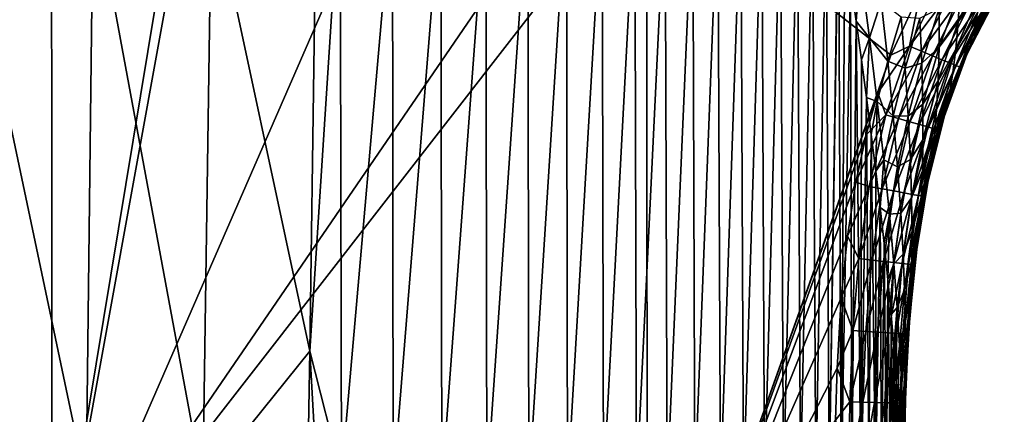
# Model space of a CAD drawing. Header units: metres. Extents: x -59 to 113, y -107 to 107.
# Tile 29 of 192: x -5.15 to 9.03, y -33.12 to -27.44. Entities that reach past the tile are written whole.
import ezdxf

# ---------------------------------------------------------------- set-up
doc = ezdxf.new("R2010")
doc.units = ezdxf.units.M
doc.layers.add('solid_20_382_333_XXX', color=7, linetype='CONTINUOUS')

msp = doc.modelspace()

# ---------------------------------------------------------------- linework, layer by layer
at = {"layer": 'solid_20_382_333_XXX'}
for points in [[(-2.388498, -25.596907, -61.526466), (-0.84429, -23.362299, -61.53616), (-0.9714, -32.21381, -61.370724)], [(-0.9714, -32.21381, -61.370724), (-0.84429, -23.362299, -61.53616), (-0.535158, -25.458647, -61.4916)], [(-13.619703, -33.231304, -23.091545), (-4.688868, -25.069908, -23.094534), (-5.477489, -24.908169, -23.094545)], [(-13.619703, -33.231304, -23.091545), (-4.679696, -36.224094, -23.078232), (-4.688868, -25.069908, -23.094534)], [(-4.679696, -36.224094, -23.078232), (-2.882303, -25.343212, -23.095087), (-4.688868, -25.069908, -23.094534)], [(-4.679696, -36.224094, -23.078232), (3.885561, -37.783646, -23.083008), (3.881911, -25.209274, -23.105007)], [(2.759586, -25.356571, -23.102451), (-4.679696, -36.224094, -23.078232), (3.881911, -25.209274, -23.105007)], [(7.396441, -27.955328, -23.111176), (3.881911, -25.209274, -23.105007), (3.885561, -37.783646, -23.083008)], [(7.396441, -27.955328, -23.111176), (7.828724, -27.015875, -23.113857), (3.881911, -25.209274, -23.105007)], [(-4.679696, -36.224094, -23.078232), (-2.71034, -25.362164, -23.095184), (-2.882303, -25.343212, -23.095087)], [(2.759586, -25.356571, -23.102451), (-0.006126, -25.504524, -23.097733), (-4.679696, -36.224094, -23.078232)], [(-4.679696, -36.224094, -23.078232), (-0.006126, -25.504524, -23.097733), (-2.71034, -25.362164, -23.095184)], [(-0.9714, -32.21381, -61.370724), (-0.535158, -25.458647, -61.4916), (-0.517534, -34.006279, -61.313519)], [(0.216829, -25.614689, -61.458), (-0.517534, -34.006279, -61.313519), (-0.535158, -25.458647, -61.4916)], [(-4.19104, -34.129189, -61.375511), (-6.054699, -34.129189, -61.37952), (-5.993107, -25.596907, -61.541092)], [(-4.19104, -34.129189, -61.375511), (-5.993107, -25.596907, -61.541092), (-4.090511, -25.596907, -61.538254)], [(-4.19104, -34.129189, -61.375511), (-4.090511, -25.596907, -61.538254), (-2.509917, -34.129189, -61.360817)], [(-4.090511, -25.596907, -61.538254), (-2.388498, -25.596907, -61.526466), (-2.509917, -34.129189, -61.360817)], [(-2.509917, -34.129189, -61.360817), (-2.388498, -25.596907, -61.526466), (-0.9714, -32.21381, -61.370724)], [(0.216829, -25.614689, -61.458), (0.230417, -34.155762, -61.272011), (-0.517534, -34.006279, -61.313519)], [(0.216829, -25.614689, -61.458), (0.915217, -25.614689, -61.415108), (0.230417, -34.155762, -61.272011)], [(0.915217, -25.614689, -61.415108), (0.92764, -34.155762, -61.220379), (0.230417, -34.155762, -61.272011)], [(0.915217, -25.614689, -61.415108), (1.564207, -25.614689, -61.357494), (0.92764, -34.155762, -61.220379)], [(1.564207, -25.614689, -61.357494), (1.577206, -34.155762, -61.152386), (0.92764, -34.155762, -61.220379)], [(1.564207, -25.614689, -61.357494), (2.166041, -25.614689, -61.282608), (1.577206, -34.155762, -61.152386)], [(2.166041, -25.614689, -61.282608), (2.180892, -34.155762, -61.065407), (1.577206, -34.155762, -61.152386)], [(2.166041, -25.614689, -61.282608), (2.722938, -25.614689, -61.187767), (2.180892, -34.155762, -61.065407)], [(2.722938, -25.614689, -61.187767), (2.740487, -34.155762, -60.956596), (2.180892, -34.155762, -61.065407)], [(2.722938, -25.614689, -61.187767), (3.236993, -25.614689, -61.069538), (2.740487, -34.155762, -60.956596)], [(3.236993, -25.614689, -61.069538), (3.25782, -34.155762, -60.822407), (2.740487, -34.155762, -60.956596)], [(3.236993, -25.614689, -61.069538), (3.710255, -25.614689, -60.924213), (3.25782, -34.155762, -60.822407)], [(3.710255, -25.614689, -60.924213), (3.734728, -34.155762, -60.659149), (3.25782, -34.155762, -60.822407)], [(3.710255, -25.614689, -60.924213), (4.144772, -25.614689, -60.748077), (3.734728, -34.155762, -60.659149)], [(4.144772, -25.614689, -60.748077), (4.173048, -34.155762, -60.463146), (3.734728, -34.155762, -60.659149)], [(4.144772, -25.614689, -60.748077), (4.542592, -25.614689, -60.537422), (4.173048, -34.155762, -60.463146)], [(4.542592, -25.614689, -60.537422), (4.574616, -34.155762, -60.230701), (4.173048, -34.155762, -60.463146)], [(4.542592, -25.614689, -60.537422), (4.905763, -25.614689, -60.28854), (4.574616, -34.155762, -60.230701)], [(4.905763, -25.614689, -60.28854), (4.941271, -34.155762, -59.958134), (4.574616, -34.155762, -60.230701)], [(4.905763, -25.614689, -60.28854), (5.236291, -25.614689, -59.997566), (4.941271, -34.155762, -59.958134)], [(5.236291, -25.614689, -59.997566), (5.274828, -34.155762, -59.641514), (4.941271, -34.155762, -59.958134)], [(5.236291, -25.614689, -59.997566), (5.536019, -25.614689, -59.660103), (5.274828, -34.155762, -59.641514)], [(5.536019, -25.614689, -59.660103), (5.577069, -34.155762, -59.276478), (5.274828, -34.155762, -59.641514)], [(5.536019, -25.614689, -59.660103), (5.806756, -25.614689, -59.271618), (5.577069, -34.155762, -59.276478)], [(5.806756, -25.614689, -59.271618), (5.849772, -34.155762, -58.858616), (5.577069, -34.155762, -59.276478)], [(5.806756, -25.614689, -59.271618), (6.050308, -25.614689, -58.827587), (5.849772, -34.155762, -58.858616)], [(6.050308, -25.614689, -58.827587), (6.094714, -34.155762, -58.383514), (5.849772, -34.155762, -58.858616)], [(6.050308, -25.614689, -58.827587), (6.268483, -25.614689, -58.323479), (6.094714, -34.155762, -58.383514)], [(6.268483, -25.614689, -58.323479), (6.313671, -34.155762, -57.846767), (6.094714, -34.155762, -58.383514)], [(6.268483, -25.614689, -58.323479), (6.463088, -25.614689, -57.754761), (6.313671, -34.155762, -57.846767)], [(6.463088, -25.614689, -57.754761), (6.508419, -34.155762, -57.243954), (6.313671, -34.155762, -57.846767)], [(6.463088, -25.614689, -57.754761), (6.635812, -25.616325, -57.116882), (6.508419, -34.155762, -57.243954)], [(6.508419, -34.155762, -57.243954), (6.635812, -25.616325, -57.116882), (6.642899, -25.666939, -57.085445)], [(6.508419, -34.155762, -57.243954), (6.642899, -25.666939, -57.085445), (6.680647, -34.155762, -56.570488)], [(6.680647, -34.155762, -56.570488), (6.642899, -25.666939, -57.085445), (6.731353, -26.294792, -56.665672)], [(6.680647, -34.155762, -56.570488), (6.731353, -26.294792, -56.665672), (6.81563, -26.891434, -56.211113)], [(6.896073, -27.465488, -55.715527), (6.81563, -26.891434, -56.211113), (6.955344, -26.684553, -55.688786)], [(6.896073, -27.465488, -55.715527), (6.955344, -26.684553, -55.688786), (7.0869, -27.703163, -54.67049)], [(7.256889, -27.179224, -54.285255), (7.0869, -27.703163, -54.67049), (6.955344, -26.684553, -55.688786)], [(8.366113, -27.474979, -45.790844), (8.735784, -26.655203, -45.489506), (8.691209, -27.027546, -43.661434)], [(8.366113, -27.474979, -45.790844), (8.39096, -27.018311, -47.488792), (8.735784, -26.655203, -45.489506)], [(8.587775, -27.604195, -39.541824), (9.028934, -26.791906, -39.293266), (8.969739, -26.979954, -37.045658)], [(8.587775, -27.604195, -39.541824), (8.640649, -27.344728, -41.678844), (9.028934, -26.791906, -39.293266)], [(6.680647, -34.155762, -56.570488), (6.81563, -26.891434, -56.211113), (6.831958, -34.155762, -55.821583)], [(6.831958, -34.155762, -55.821583), (6.81563, -26.891434, -56.211113), (6.896073, -27.465488, -55.715527)], [(7.662865, -27.823288, -23.131872), (8.123983, -26.897421, -23.134678), (7.828724, -27.015875, -23.113857)], [(8.286197, -26.99328, -23.193079), (8.123983, -26.897421, -23.134678), (7.662865, -27.823288, -23.131872)], [(7.662865, -27.823288, -23.131872), (7.828724, -27.015875, -23.113857), (7.396441, -27.955328, -23.111176)], [(7.836953, -27.895491, -23.190252), (8.286197, -26.99328, -23.193079), (7.662865, -27.823288, -23.131872)], [(8.432857, -27.080078, -23.285683), (8.286197, -26.99328, -23.193079), (7.836953, -27.895491, -23.190252)], [(7.994381, -27.960892, -23.282801), (8.432857, -27.080078, -23.285683), (7.836953, -27.895491, -23.190252)], [(8.560474, -27.155745, -23.408413), (8.432857, -27.080078, -23.285683), (7.994381, -27.960892, -23.282801)], [(8.090939, -27.837851, -47.804138), (8.090394, -27.282984, -49.384773), (8.39096, -27.018311, -47.488792)], [(8.090939, -27.837851, -47.804138), (8.39096, -27.018311, -47.488792), (8.366113, -27.474979, -45.790844)], [(8.3308, -27.867466, -43.952793), (8.691209, -27.027546, -43.661434), (8.640649, -27.344728, -41.678844)], [(8.3308, -27.867466, -43.952793), (8.366113, -27.474979, -45.790844), (8.691209, -27.027546, -43.661434)], [(8.535754, -27.802408, -37.263191), (8.969739, -26.979954, -37.045658), (8.915503, -27.113293, -34.694691)], [(8.535754, -27.802408, -37.263191), (8.587775, -27.604195, -39.541824), (8.969739, -26.979954, -37.045658)], [(7.350364, -28.039373, -53.153023), (7.0869, -27.703163, -54.67049), (7.256889, -27.179224, -54.285255)], [(7.350364, -28.039373, -53.153023), (7.256889, -27.179224, -54.285255), (7.541708, -27.403639, -52.781296)], [(8.131407, -28.017933, -23.405449), (8.560474, -27.155745, -23.408413), (7.994381, -27.960892, -23.282801)], [(8.665562, -27.218206, -23.557192), (8.560474, -27.155745, -23.408413), (8.131407, -28.017933, -23.405449)], [(8.244288, -28.065052, -23.554127), (8.665562, -27.218206, -23.557192), (8.131407, -28.017933, -23.405449)], [(8.744631, -27.265396, -23.727942), (8.665562, -27.218206, -23.557192), (8.244288, -28.065052, -23.554127)], [(8.448341, -28.031986, -32.399754), (8.869863, -27.19949, -32.252899), (8.836304, -27.25297, -29.681776)], [(8.448341, -28.031986, -32.399754), (8.488157, -27.942535, -34.877178), (8.869863, -27.19949, -32.252899)], [(8.488157, -27.942535, -34.877178), (8.915503, -27.113293, -34.694691), (8.869863, -27.19949, -32.252899)], [(8.488157, -27.942535, -34.877178), (8.535754, -27.802408, -37.263191), (8.915503, -27.113293, -34.694691)], [(7.842385, -28.067532, -49.717434), (7.813647, -27.419722, -51.156456), (8.090394, -27.282984, -49.384773)], [(7.842385, -28.067532, -49.717434), (8.090394, -27.282984, -49.384773), (8.090939, -27.837851, -47.804138)], [(8.329284, -28.100691, -23.72476), (8.744631, -27.265396, -23.727942), (8.244288, -28.065052, -23.554127)], [(8.289771, -28.203709, -41.953178), (8.640649, -27.344728, -41.678844), (8.587775, -27.604195, -39.541824)], [(8.289771, -28.203709, -41.953178), (8.3308, -27.867466, -43.952793), (8.640649, -27.344728, -41.678844)], [(8.794193, -27.29524, -23.916586), (8.744631, -27.265396, -23.727942), (8.329284, -28.100691, -23.72476)], [(8.38265, -28.123289, -23.913284), (8.794193, -27.29524, -23.916586), (8.329284, -28.100691, -23.72476)], [(8.68731, -27.524908, -24.115889), (8.794193, -27.29524, -23.916586), (8.38265, -28.123289, -23.913284)], [(8.403893, -28.11684, -27.018799), (8.817242, -27.285902, -26.960621), (8.816586, -27.295835, -24.116913)], [(8.403893, -28.11684, -27.018799), (8.419493, -28.085852, -29.789133), (8.817242, -27.285902, -26.960621)], [(8.403893, -28.11684, -27.018799), (8.816586, -27.295835, -24.116913), (8.68731, -27.524908, -24.115889)], [(8.419493, -28.085852, -29.789133), (8.836304, -27.25297, -29.681776), (8.817242, -27.285902, -26.960621)], [(8.419493, -28.085852, -29.789133), (8.448341, -28.031986, -32.399754), (8.836304, -27.25297, -29.681776)], [(8.68731, -27.524908, -24.115889), (8.816586, -27.295835, -24.116913), (8.794193, -27.29524, -23.916586)], [(6.831958, -34.155762, -55.821583), (6.896073, -27.465488, -55.715527), (6.963946, -34.155762, -54.992447)], [(6.972605, -28.021471, -55.17392), (6.896073, -27.465488, -55.715527), (7.0869, -27.703163, -54.67049)], [(6.963946, -34.155762, -54.992447), (6.896073, -27.465488, -55.715527), (6.972605, -28.021471, -55.17392)], [(7.350364, -28.039373, -53.153023), (7.541708, -27.403639, -52.781296), (7.600689, -28.142172, -51.508408)], [(7.600689, -28.142172, -51.508408), (7.541708, -27.403639, -52.781296), (7.813647, -27.419722, -51.156456)], [(7.600689, -28.142172, -51.508408), (7.813647, -27.419722, -51.156456), (7.842385, -28.067532, -49.717434)], [(8.077668, -28.321163, -46.097584), (8.366113, -27.474979, -45.790844), (8.3308, -27.867466, -43.952793)], [(8.077668, -28.321163, -46.097584), (8.090939, -27.837851, -47.804138), (8.366113, -27.474979, -45.790844)], [(8.246185, -28.48019, -39.79142), (8.587775, -27.604195, -39.541824), (8.535754, -27.802408, -37.263191)], [(8.246185, -28.48019, -39.79142), (8.289771, -28.203709, -41.953178), (8.587775, -27.604195, -39.541824)], [(8.40681, -28.116447, -24.113503), (8.68731, -27.524908, -24.115889), (8.38265, -28.123289, -23.913284)], [(8.403893, -28.11684, -27.018799), (8.68731, -27.524908, -24.115889), (8.40681, -28.116447, -24.113503)], [(7.045138, -28.56282, -54.580559), (6.972605, -28.021471, -55.17392), (7.0869, -27.703163, -54.67049)], [(7.045138, -28.56282, -54.580559), (7.0869, -27.703163, -54.67049), (7.199252, -28.618858, -53.527065)], [(7.350364, -28.039373, -53.153023), (7.199252, -28.618858, -53.527065), (7.0869, -27.703163, -54.67049)], [(7.662865, -27.823288, -23.131872), (7.396441, -27.955328, -23.111176), (7.208353, -28.495752, -23.10981)], [(7.321798, -28.813894, -23.12933), (7.662865, -27.823288, -23.131872), (7.208353, -28.495752, -23.10981)], [(7.836953, -27.895491, -23.190252), (7.662865, -27.823288, -23.131872), (7.321798, -28.813894, -23.12933)], [(7.503087, -28.865299, -23.187691), (7.836953, -27.895491, -23.190252), (7.321798, -28.813894, -23.12933)], [(7.994381, -27.960892, -23.282801), (7.836953, -27.895491, -23.190252), (7.503087, -28.865299, -23.187691)], [(7.856985, -28.655996, -48.126919), (7.842385, -28.067532, -49.717434), (8.090939, -27.837851, -47.804138)], [(7.856985, -28.655996, -48.126919), (8.090939, -27.837851, -47.804138), (8.077668, -28.321163, -46.097584)], [(8.054233, -28.738413, -44.246788), (8.3308, -27.867466, -43.952793), (8.289771, -28.203709, -41.953178)], [(8.054233, -28.738413, -44.246788), (8.077668, -28.321163, -46.097584), (8.3308, -27.867466, -43.952793)], [(8.202785, -28.692167, -37.480808), (8.535754, -27.802408, -37.263191), (8.488157, -27.942535, -34.877178)], [(8.202785, -28.692167, -37.480808), (8.246185, -28.48019, -39.79142), (8.535754, -27.802408, -37.263191)], [(7.208353, -28.495752, -23.10981), (7.396441, -27.955328, -23.111176), (3.885561, -37.783646, -23.083008)], [(6.963946, -34.155762, -54.992447), (6.972605, -28.021471, -55.17392), (7.045138, -28.56282, -54.580559)], [(7.427342, -28.826149, -51.868198), (7.199252, -28.618858, -53.527065), (7.350364, -28.039373, -53.153023)], [(7.427342, -28.826149, -51.868198), (7.350364, -28.039373, -53.153023), (7.600689, -28.142172, -51.508408)], [(7.66705, -28.911886, -23.280191), (7.994381, -27.960892, -23.282801), (7.503087, -28.865299, -23.187691)], [(7.645659, -28.830645, -50.058472), (7.600689, -28.142172, -51.508408), (7.842385, -28.067532, -49.717434)], [(7.645659, -28.830645, -50.058472), (7.842385, -28.067532, -49.717434), (7.856985, -28.655996, -48.126919)], [(8.131407, -28.017933, -23.405449), (7.994381, -27.960892, -23.282801), (7.66705, -28.911886, -23.280191)], [(7.809792, -28.952541, -23.402769), (8.131407, -28.017933, -23.405449), (7.66705, -28.911886, -23.280191)], [(8.244288, -28.065052, -23.554127), (8.131407, -28.017933, -23.405449), (7.809792, -28.952541, -23.402769)], [(7.927416, -28.986156, -23.551361), (8.244288, -28.065052, -23.554127), (7.809792, -28.952541, -23.402769)], [(8.329284, -28.100691, -23.72476), (8.244288, -28.065052, -23.554127), (7.927416, -28.986156, -23.551361)], [(8.129208, -28.937485, -32.545586), (8.448341, -28.031986, -32.399754), (8.419493, -28.085852, -29.789133)], [(8.129208, -28.937485, -32.545586), (8.162772, -28.842199, -35.059063), (8.448341, -28.031986, -32.399754)], [(8.162772, -28.842199, -35.059063), (8.488157, -27.942535, -34.877178), (8.448341, -28.031986, -32.399754)], [(8.162772, -28.842199, -35.059063), (8.202785, -28.692167, -37.480808), (8.488157, -27.942535, -34.877178)], [(7.427342, -28.826149, -51.868198), (7.600689, -28.142172, -51.508408), (7.645659, -28.830645, -50.058472)], [(8.016027, -29.01162, -23.721901), (8.329284, -28.100691, -23.72476), (7.927416, -28.986156, -23.551361)], [(8.38265, -28.123289, -23.913284), (8.329284, -28.100691, -23.72476), (8.016027, -29.01162, -23.721901)], [(8.071731, -29.027819, -23.910324), (8.38265, -28.123289, -23.913284), (8.016027, -29.01162, -23.721901)], [(8.024888, -29.097837, -42.228039), (8.289771, -28.203709, -41.953178), (8.246185, -28.48019, -39.79142)], [(8.024888, -29.097837, -42.228039), (8.054233, -28.738413, -44.246788), (8.289771, -28.203709, -41.953178)], [(8.310375, -28.360456, -24.112614), (8.38265, -28.123289, -23.913284), (8.071731, -29.027819, -23.910324)], [(8.092155, -29.024076, -27.076525), (8.40681, -28.116447, -24.113503), (8.310375, -28.360456, -24.112614)], [(8.092155, -29.024076, -27.076525), (8.403893, -28.11684, -27.018799), (8.40681, -28.116447, -24.113503)], [(8.092155, -29.024076, -27.076525), (8.10496, -28.993708, -29.895515), (8.403893, -28.11684, -27.018799)], [(8.10496, -28.993708, -29.895515), (8.419493, -28.085852, -29.789133), (8.403893, -28.11684, -27.018799)], [(8.10496, -28.993708, -29.895515), (8.129208, -28.937485, -32.545586), (8.419493, -28.085852, -29.789133)], [(8.310375, -28.360456, -24.112614), (8.40681, -28.116447, -24.113503), (8.38265, -28.123289, -23.913284)], [(7.85798, -29.170252, -46.408298), (7.856985, -28.655996, -48.126919), (8.077668, -28.321163, -46.097584)], [(7.85798, -29.170252, -46.408298), (8.077668, -28.321163, -46.097584), (8.054233, -28.738413, -44.246788)], [(7.039296, -29.099918, -23.108387), (7.208353, -28.495752, -23.10981), (3.885561, -37.783646, -23.083008)], [(7.321798, -28.813894, -23.12933), (7.208353, -28.495752, -23.10981), (7.039296, -29.099918, -23.108387)], [(7.992325, -29.395023, -40.040138), (8.246185, -28.48019, -39.79142), (8.202785, -28.692167, -37.480808)], [(7.992325, -29.395023, -40.040138), (8.024888, -29.097837, -42.228039), (8.246185, -28.48019, -39.79142)], [(8.144038, -28.851614, -24.11096), (8.310375, -28.360456, -24.112614), (8.071731, -29.027819, -23.910324)], [(8.092155, -29.024076, -27.076525), (8.310375, -28.360456, -24.112614), (8.144038, -28.851614, -24.11096)], [(6.963946, -34.155762, -54.992447), (7.045138, -28.56282, -54.580559), (7.078207, -34.155762, -54.078293)], [(7.114048, -29.094278, -53.924091), (7.045138, -28.56282, -54.580559), (7.199252, -28.618858, -53.527065)], [(7.078207, -34.155762, -54.078293), (7.045138, -28.56282, -54.580559), (7.114048, -29.094278, -53.924091)], [(7.179606, -29.620399, -53.189896), (7.114048, -29.094278, -53.924091), (7.199252, -28.618858, -53.527065)], [(7.179606, -29.620399, -53.189896), (7.199252, -28.618858, -53.527065), (7.294312, -29.458395, -52.226482)], [(7.427342, -28.826149, -51.868198), (7.294312, -29.458395, -52.226482), (7.199252, -28.618858, -53.527065)], [(7.676573, -29.456934, -48.45438), (7.645659, -28.830645, -50.058472), (7.856985, -28.655996, -48.126919)], [(7.676573, -29.456934, -48.45438), (7.856985, -28.655996, -48.126919), (7.85798, -29.170252, -46.408298)], [(7.848652, -29.616215, -44.541702), (8.054233, -28.738413, -44.246788), (8.024888, -29.097837, -42.228039)], [(7.848652, -29.616215, -44.541702), (7.85798, -29.170252, -46.408298), (8.054233, -28.738413, -44.246788)], [(7.958877, -29.624109, -37.696732), (8.202785, -28.692167, -37.480808), (8.162772, -28.842199, -35.059063)], [(7.958877, -29.624109, -37.696732), (7.992325, -29.395023, -40.040138), (8.202785, -28.692167, -37.480808)], [(7.321798, -28.813894, -23.12933), (7.039296, -29.099918, -23.108387), (6.891442, -29.783304, -23.106878)], [(7.0845, -29.842276, -23.126995), (7.321798, -28.813894, -23.12933), (6.891442, -29.783304, -23.106878)], [(7.503087, -28.865299, -23.187691), (7.321798, -28.813894, -23.12933), (7.0845, -29.842276, -23.126995)], [(7.269625, -29.876457, -23.185337), (7.503087, -28.865299, -23.187691), (7.0845, -29.842276, -23.126995)], [(7.66705, -28.911886, -23.280191), (7.503087, -28.865299, -23.187691), (7.269625, -29.876457, -23.185337)], [(7.437073, -29.907461, -23.2778), (7.66705, -28.911886, -23.280191), (7.269625, -29.876457, -23.185337)], [(7.49, -29.559692, -50.403435), (7.294312, -29.458395, -52.226482), (7.427342, -28.826149, -51.868198)], [(7.49, -29.559692, -50.403435), (7.427342, -28.826149, -51.868198), (7.645659, -28.830645, -50.058472)], [(7.809792, -28.952541, -23.402769), (7.66705, -28.911886, -23.280191), (7.437073, -29.907461, -23.2778)], [(7.49, -29.559692, -50.403435), (7.645659, -28.830645, -50.058472), (7.676573, -29.456934, -48.45438)], [(7.927384, -29.787073, -35.23877), (8.162772, -28.842199, -35.059063), (8.129208, -28.937485, -32.545586)], [(7.927384, -29.787073, -35.23877), (7.958877, -29.624109, -37.696732), (8.162772, -28.842199, -35.059063)], [(8.093649, -29.022989, -24.110418), (8.144038, -28.851614, -24.11096), (8.071731, -29.027819, -23.910324)], [(8.092155, -29.024076, -27.076525), (8.144038, -28.851614, -24.11096), (8.093649, -29.022989, -24.110418)], [(7.58287, -29.934544, -23.400324), (7.809792, -28.952541, -23.402769), (7.437073, -29.907461, -23.2778)], [(7.927416, -28.986156, -23.551361), (7.809792, -28.952541, -23.402769), (7.58287, -29.934544, -23.400324)], [(7.703037, -29.956968, -23.548847), (7.927416, -28.986156, -23.551361), (7.58287, -29.934544, -23.400324)], [(8.016027, -29.01162, -23.721901), (7.927416, -28.986156, -23.551361), (7.703037, -29.956968, -23.548847)], [(7.793598, -29.973993, -23.719313), (8.016027, -29.01162, -23.721901), (7.703037, -29.956968, -23.548847)], [(8.071731, -29.027819, -23.910324), (8.016027, -29.01162, -23.721901), (7.793598, -29.973993, -23.719313)], [(7.850576, -29.984879, -23.907658), (8.071731, -29.027819, -23.910324), (7.793598, -29.973993, -23.719313)], [(7.993278, -29.406872, -24.109266), (8.071731, -29.027819, -23.910324), (7.850576, -29.984879, -23.907658)], [(7.870784, -29.983133, -27.133131), (8.093649, -29.022989, -24.110418), (7.993278, -29.406872, -24.109266)], [(7.870784, -29.983133, -27.133131), (8.092155, -29.024076, -27.076525), (8.093649, -29.022989, -24.110418)], [(7.870784, -29.983133, -27.133131), (7.881094, -29.951651, -29.999821), (8.092155, -29.024076, -27.076525)], [(7.881094, -29.951651, -29.999821), (8.10496, -28.993708, -29.895515), (8.092155, -29.024076, -27.076525)], [(7.881094, -29.951651, -29.999821), (7.900608, -29.890858, -32.689022), (8.10496, -28.993708, -29.895515)], [(7.900608, -29.890858, -32.689022), (8.129208, -28.937485, -32.545586), (8.10496, -28.993708, -29.895515)], [(7.900608, -29.890858, -32.689022), (7.927384, -29.787073, -35.23877), (8.129208, -28.937485, -32.545586)], [(7.993278, -29.406872, -24.109266), (8.093649, -29.022989, -24.110418), (8.071731, -29.027819, -23.910324)], [(6.891442, -29.783304, -23.106878), (7.039296, -29.099918, -23.108387), (3.885561, -37.783646, -23.083008)], [(7.078207, -34.155762, -54.078293), (7.114048, -29.094278, -53.924091), (7.176335, -34.155762, -53.074329)], [(7.176335, -34.155762, -53.074329), (7.114048, -29.094278, -53.924091), (7.179606, -29.620399, -53.189896)], [(7.693606, -30.006096, -46.720127), (7.676573, -29.456934, -48.45438), (7.85798, -29.170252, -46.408298)], [(7.693606, -30.006096, -46.720127), (7.85798, -29.170252, -46.408298), (7.848652, -29.616215, -44.541702)], [(7.832836, -30.002359, -42.501545), (8.024888, -29.097837, -42.228039), (7.992325, -29.395023, -40.040138)], [(7.832836, -30.002359, -42.501545), (7.848652, -29.616215, -44.541702), (8.024888, -29.097837, -42.228039)], [(7.241571, -30.143646, -52.364616), (7.179606, -29.620399, -53.189896), (7.294312, -29.458395, -52.226482)], [(7.241571, -30.143646, -52.364616), (7.294312, -29.458395, -52.226482), (7.373977, -30.241089, -50.743576)], [(7.49, -29.559692, -50.403435), (7.373977, -30.241089, -50.743576), (7.294312, -29.458395, -52.226482)], [(7.538102, -30.227842, -48.782196), (7.49, -29.559692, -50.403435), (7.676573, -29.456934, -48.45438)], [(7.538102, -30.227842, -48.782196), (7.676573, -29.456934, -48.45438), (7.693606, -30.006096, -46.720127)], [(7.812799, -30.32346, -40.286106), (7.992325, -29.395023, -40.040138), (7.958877, -29.624109, -37.696732)], [(7.812799, -30.32346, -40.286106), (7.832836, -30.002359, -42.501545), (7.992325, -29.395023, -40.040138)], [(7.871245, -29.982157, -24.10766), (7.993278, -29.406872, -24.109266), (7.850576, -29.984879, -23.907658)], [(7.870784, -29.983133, -27.133131), (7.993278, -29.406872, -24.109266), (7.871245, -29.982157, -24.10766)], [(7.176335, -34.155762, -53.074329), (7.179606, -29.620399, -53.189896), (7.241571, -30.143646, -52.364616)], [(7.538102, -30.227842, -48.782196), (7.373977, -30.241089, -50.743576), (7.49, -29.559692, -50.403435)], [(7.699771, -30.48444, -44.834633), (7.693606, -30.006096, -46.720127), (7.848652, -29.616215, -44.541702)], [(7.699771, -30.48444, -44.834633), (7.848652, -29.616215, -44.541702), (7.832836, -30.002359, -42.501545)], [(7.790501, -30.572666, -37.909218), (7.958877, -29.624109, -37.696732), (7.927384, -29.787073, -35.23877)], [(7.790501, -30.572666, -37.909218), (7.812799, -30.32346, -40.286106), (7.958877, -29.624109, -37.696732)], [(6.769296, -30.560537, -23.105247), (6.891442, -29.783304, -23.106878), (3.885561, -37.783646, -23.083008)], [(7.0845, -29.842276, -23.126995), (6.891442, -29.783304, -23.106878), (6.769296, -30.560537, -23.105247)], [(6.932375, -30.88199, -23.124809), (7.0845, -29.842276, -23.126995), (6.769296, -30.560537, -23.105247)], [(7.269625, -29.876457, -23.185337), (7.0845, -29.842276, -23.126995), (6.932375, -30.88199, -23.124809)], [(7.119422, -30.902891, -23.183138), (7.269625, -29.876457, -23.185337), (6.932375, -30.88199, -23.124809)], [(7.437073, -29.907461, -23.2778), (7.269625, -29.876457, -23.185337), (7.119422, -30.902891, -23.183138)], [(7.288621, -30.921877, -23.275572), (7.437073, -29.907461, -23.2778), (7.119422, -30.902891, -23.183138)], [(7.58287, -29.934544, -23.400324), (7.437073, -29.907461, -23.2778), (7.288621, -30.921877, -23.275572)], [(7.749074, -30.866339, -32.82869), (7.900608, -29.890858, -32.689022), (7.881094, -29.951651, -29.999821)], [(7.749074, -30.866339, -32.82869), (7.768437, -30.751408, -35.414738), (7.900608, -29.890858, -32.689022)], [(7.768437, -30.751408, -35.414738), (7.927384, -29.787073, -35.23877), (7.900608, -29.890858, -32.689022)], [(7.768437, -30.751408, -35.414738), (7.790501, -30.572666, -37.909218), (7.927384, -29.787073, -35.23877)], [(7.435958, -30.938496, -23.398054), (7.58287, -29.934544, -23.400324), (7.288621, -30.921877, -23.275572)], [(7.703037, -29.956968, -23.548847), (7.58287, -29.934544, -23.400324), (7.435958, -30.938496, -23.398054)], [(7.557414, -30.95229, -23.54653), (7.703037, -29.956968, -23.548847), (7.435958, -30.938496, -23.398054)], [(7.571617, -30.815748, -47.028889), (7.538102, -30.227842, -48.782196), (7.693606, -30.006096, -46.720127)], [(7.793598, -29.973993, -23.719313), (7.703037, -29.956968, -23.548847), (7.557414, -30.95229, -23.54653)], [(7.648972, -30.962807, -23.71694), (7.793598, -29.973993, -23.719313), (7.557414, -30.95229, -23.54653)], [(7.571617, -30.815748, -47.028889), (7.693606, -30.006096, -46.720127), (7.699771, -30.48444, -44.834633)], [(7.850576, -29.984879, -23.907658), (7.793598, -29.973993, -23.719313), (7.648972, -30.962807, -23.71694)], [(7.706616, -30.969593, -23.90523), (7.850576, -29.984879, -23.907658), (7.648972, -30.962807, -23.71694)], [(7.698571, -30.900612, -42.770897), (7.832836, -30.002359, -42.501545), (7.812799, -30.32346, -40.286106)], [(7.698571, -30.900612, -42.770897), (7.699771, -30.48444, -44.834633), (7.832836, -30.002359, -42.501545)], [(7.860557, -30.040573, -24.107504), (7.850576, -29.984879, -23.907658), (7.706616, -30.969593, -23.90523)], [(7.750567, -30.766659, -24.105656), (7.860557, -30.040573, -24.107504), (7.706616, -30.969593, -23.90523)], [(7.726869, -30.968647, -27.187944), (7.871245, -29.982157, -24.10766), (7.860557, -30.040573, -24.107504)], [(7.726869, -30.968647, -27.187944), (7.870784, -29.983133, -27.133131), (7.871245, -29.982157, -24.10766)], [(7.726869, -30.968647, -27.187944), (7.734637, -30.934046, -30.100948), (7.870784, -29.983133, -27.133131)], [(7.726869, -30.968647, -27.187944), (7.860557, -30.040573, -24.107504), (7.750567, -30.766659, -24.105656)], [(7.734637, -30.934046, -30.100948), (7.881094, -29.951651, -29.999821), (7.870784, -29.983133, -27.133131)], [(7.734637, -30.934046, -30.100948), (7.749074, -30.866339, -32.82869), (7.881094, -29.951651, -29.999821)], [(7.860557, -30.040573, -24.107504), (7.871245, -29.982157, -24.10766), (7.850576, -29.984879, -23.907658)], [(7.176335, -34.155762, -53.074329), (7.241571, -30.143646, -52.364616), (7.259913, -34.155762, -51.975758)], [(7.299395, -30.66543, -51.435734), (7.241571, -30.143646, -52.364616), (7.373977, -30.241089, -50.743576)], [(7.259913, -34.155762, -51.975758), (7.241571, -30.143646, -52.364616), (7.299395, -30.66543, -51.435734)], [(7.352375, -31.184061, -50.392166), (7.299395, -30.66543, -51.435734), (7.373977, -30.241089, -50.743576)], [(7.352375, -31.184061, -50.392166), (7.373977, -30.241089, -50.743576), (7.437997, -30.954855, -49.102303)], [(7.538102, -30.227842, -48.782196), (7.437997, -30.954855, -49.102303), (7.373977, -30.241089, -50.743576)], [(7.571617, -30.815748, -47.028889), (7.437997, -30.954855, -49.102303), (7.538102, -30.227842, -48.782196)], [(7.691918, -31.248671, -40.52673), (7.812799, -30.32346, -40.286106), (7.790501, -30.572666, -37.909218)], [(7.691918, -31.248671, -40.52673), (7.698571, -30.900612, -42.770897), (7.812799, -30.32346, -40.286106)], [(6.678074, -31.446783, -23.103458), (6.769296, -30.560537, -23.105247), (3.885561, -37.783646, -23.083008)], [(6.932375, -30.88199, -23.124809), (6.769296, -30.560537, -23.105247), (6.678074, -31.446783, -23.103458)], [(7.59341, -31.330072, -45.121582), (7.571617, -30.815748, -47.028889), (7.699771, -30.48444, -44.834633)], [(7.59341, -31.330072, -45.121582), (7.699771, -30.48444, -44.834633), (7.698571, -30.900612, -42.770897)], [(7.681451, -31.520924, -38.116005), (7.790501, -30.572666, -37.909218), (7.768437, -30.751408, -35.414738)], [(7.681451, -31.520924, -38.116005), (7.691918, -31.248671, -40.52673), (7.790501, -30.572666, -37.909218)], [(7.259913, -34.155762, -51.975758), (7.299395, -30.66543, -51.435734), (7.330348, -34.155762, -50.777771)], [(7.330348, -34.155762, -50.777771), (7.299395, -30.66543, -51.435734), (7.352375, -31.184061, -50.392166)], [(7.66935, -31.718306, -35.58506), (7.768437, -30.751408, -35.414738), (7.749074, -30.866339, -32.82869)], [(7.66935, -31.718306, -35.58506), (7.681451, -31.520924, -38.116005), (7.768437, -30.751408, -35.414738)], [(6.845563, -31.918077, -23.122717), (6.932375, -30.88199, -23.124809), (6.678074, -31.446783, -23.103458)], [(7.119422, -30.902891, -23.183138), (6.932375, -30.88199, -23.124809), (6.845563, -31.918077, -23.122717)], [(7.033449, -31.929407, -23.181038), (7.119422, -30.902891, -23.183138), (6.845563, -31.918077, -23.122717)], [(7.288621, -30.921877, -23.275572), (7.119422, -30.902891, -23.183138), (7.033449, -31.929407, -23.181038)], [(7.571617, -30.815748, -47.028889), (7.486337, -31.585127, -47.327213), (7.437997, -30.954855, -49.102303)], [(7.59341, -31.330072, -45.121582), (7.486337, -31.585127, -47.327213), (7.571617, -30.815748, -47.028889)], [(7.606771, -31.779551, -43.032387), (7.59341, -31.330072, -45.121582), (7.698571, -30.900612, -42.770897)], [(7.606771, -31.779551, -43.032387), (7.698571, -30.900612, -42.770897), (7.691918, -31.248671, -40.52673)], [(7.657806, -31.847134, -32.963009), (7.749074, -30.866339, -32.82869), (7.734637, -30.934046, -30.100948)], [(7.657806, -31.847134, -32.963009), (7.66935, -31.718306, -35.58506), (7.749074, -30.866339, -32.82869)], [(7.727782, -30.959219, -24.105188), (7.750567, -30.766659, -24.105656), (7.706616, -30.969593, -23.90523)], [(7.726869, -30.968647, -27.187944), (7.750567, -30.766659, -24.105656), (7.727782, -30.959219, -24.105188)], [(7.203416, -31.939735, -23.273453), (7.288621, -30.921877, -23.275572), (7.033449, -31.929407, -23.181038)], [(7.435958, -30.938496, -23.398054), (7.288621, -30.921877, -23.275572), (7.203416, -31.939735, -23.273453)], [(7.35143, -31.948812, -23.395906), (7.435958, -30.938496, -23.398054), (7.203416, -31.939735, -23.273453)], [(7.557414, -30.95229, -23.54653), (7.435958, -30.938496, -23.398054), (7.35143, -31.948812, -23.395906)], [(7.473459, -31.95639, -23.544348), (7.557414, -30.95229, -23.54653), (7.35143, -31.948812, -23.395906)], [(7.399305, -31.687679, -49.239883), (7.352375, -31.184061, -50.392166), (7.437997, -30.954855, -49.102303)], [(7.399305, -31.687679, -49.239883), (7.437997, -30.954855, -49.102303), (7.486337, -31.585127, -47.327213)], [(7.648972, -30.962807, -23.71694), (7.557414, -30.95229, -23.54653), (7.473459, -31.95639, -23.544348)], [(7.565467, -31.962221, -23.71472), (7.648972, -30.962807, -23.71694), (7.473459, -31.95639, -23.544348)], [(7.706616, -30.969593, -23.90523), (7.648972, -30.962807, -23.71694), (7.565467, -31.962221, -23.71472)], [(7.623422, -31.966053, -23.902969), (7.706616, -30.969593, -23.90523), (7.565467, -31.962221, -23.71472)], [(7.667949, -31.600801, -24.103687), (7.706616, -30.969593, -23.90523), (7.623422, -31.966053, -23.902969)], [(7.643699, -31.964268, -27.24025), (7.727782, -30.959219, -24.105188), (7.667949, -31.600801, -24.103687)], [(7.643699, -31.964268, -27.24025), (7.726869, -30.968647, -27.187944), (7.727782, -30.959219, -24.105188)], [(7.643699, -31.964268, -27.24025), (7.648744, -31.924284, -30.197685), (7.726869, -30.968647, -27.187944)], [(7.648744, -31.924284, -30.197685), (7.734637, -30.934046, -30.100948), (7.726869, -30.968647, -27.187944)], [(7.648744, -31.924284, -30.197685), (7.657806, -31.847134, -32.963009), (7.734637, -30.934046, -30.100948)], [(7.667949, -31.600801, -24.103687), (7.727782, -30.959219, -24.105188), (7.706616, -30.969593, -23.90523)], [(7.330348, -34.155762, -50.777771), (7.352375, -31.184061, -50.392166), (7.388934, -34.155762, -49.475536)], [(7.388934, -34.155762, -49.475536), (7.352375, -31.184061, -50.392166), (7.399305, -31.687679, -49.239883)], [(7.59341, -31.330072, -45.121582), (7.521873, -32.138878, -45.39592), (7.486337, -31.585127, -47.327213)], [(7.606771, -31.779551, -43.032387), (7.521873, -32.138878, -45.39592), (7.59341, -31.330072, -45.121582)], [(7.613354, -32.157631, -40.758736), (7.606771, -31.779551, -43.032387), (7.691918, -31.248671, -40.52673)], [(7.613354, -32.157631, -40.758736), (7.691918, -31.248671, -40.52673), (7.681451, -31.520924, -38.116005)], [(6.620817, -32.458046, -23.101452), (6.678074, -31.446783, -23.103458), (3.885561, -37.783646, -23.083008)], [(6.845563, -31.918077, -23.122717), (6.678074, -31.446783, -23.103458), (6.620817, -32.458046, -23.101452)], [(7.438783, -32.154026, -48.016903), (7.399305, -31.687679, -49.239883), (7.486337, -31.585127, -47.327213)], [(7.471088, -32.57486, -46.745983), (7.438783, -32.154026, -48.016903), (7.486337, -31.585127, -47.327213)], [(7.471088, -32.57486, -46.745983), (7.486337, -31.585127, -47.327213), (7.521873, -32.138878, -45.39592)], [(7.614543, -32.455952, -38.314331), (7.613354, -32.157631, -40.758736), (7.681451, -31.520924, -38.116005)], [(7.614543, -32.455952, -38.314331), (7.681451, -31.520924, -38.116005), (7.66935, -31.718306, -35.58506)], [(7.644304, -31.950579, -24.102898), (7.667949, -31.600801, -24.103687), (7.623422, -31.966053, -23.902969)], [(7.643699, -31.964268, -27.24025), (7.667949, -31.600801, -24.103687), (7.644304, -31.950579, -24.102898)], [(7.388934, -34.155762, -49.475536), (7.399305, -31.687679, -49.239883), (7.436963, -34.155762, -48.064224)], [(7.436963, -34.155762, -48.064224), (7.399305, -31.687679, -49.239883), (7.438783, -32.154026, -48.016903)], [(7.612262, -32.675007, -35.74749), (7.66935, -31.718306, -35.58506), (7.657806, -31.847134, -32.963009)], [(7.612262, -32.675007, -35.74749), (7.614543, -32.455952, -38.314331), (7.66935, -31.718306, -35.58506)], [(7.606771, -31.779551, -43.032387), (7.547841, -32.624817, -43.280228), (7.521873, -32.138878, -45.39592)], [(7.613354, -32.157631, -40.758736), (7.547841, -32.624817, -43.280228), (7.606771, -31.779551, -43.032387)], [(7.608467, -32.82074, -33.09021), (7.657806, -31.847134, -32.963009), (7.648744, -31.924284, -30.197685)], [(7.608467, -32.82074, -33.09021), (7.612262, -32.675007, -35.74749), (7.657806, -31.847134, -32.963009)], [(6.803612, -32.941448, -23.120668), (6.845563, -31.918077, -23.122717), (6.620817, -32.458046, -23.101452)], [(7.033449, -31.929407, -23.181038), (6.845563, -31.918077, -23.122717), (6.803612, -32.941448, -23.120668)], [(6.991759, -32.946377, -23.178984), (7.033449, -31.929407, -23.181038), (6.803612, -32.941448, -23.120668)], [(7.203416, -31.939735, -23.273453), (7.033449, -31.929407, -23.181038), (6.991759, -32.946377, -23.178984)], [(7.161967, -32.950916, -23.271385), (7.203416, -31.939735, -23.273453), (6.991759, -32.946377, -23.178984)], [(7.35143, -31.948812, -23.395906), (7.203416, -31.939735, -23.273453), (7.161967, -32.950916, -23.271385)], [(7.310196, -32.954956, -23.393822), (7.35143, -31.948812, -23.395906), (7.161967, -32.950916, -23.271385)], [(7.473459, -31.95639, -23.544348), (7.35143, -31.948812, -23.395906), (7.310196, -32.954956, -23.393822)], [(7.432406, -32.958382, -23.54224), (7.473459, -31.95639, -23.544348), (7.310196, -32.954956, -23.393822)], [(7.565467, -31.962221, -23.71472), (7.473459, -31.95639, -23.544348), (7.432406, -32.958382, -23.54224)], [(7.524559, -32.961079, -23.712587), (7.565467, -31.962221, -23.71472), (7.432406, -32.958382, -23.54224)], [(7.623422, -31.966053, -23.902969), (7.565467, -31.962221, -23.71472), (7.524559, -32.961079, -23.712587)], [(7.582616, -32.962944, -23.90081), (7.623422, -31.966053, -23.902969), (7.524559, -32.961079, -23.712587)], [(7.61515, -32.559818, -24.101553), (7.623422, -31.966053, -23.902969), (7.582616, -32.962944, -23.90081)], [(7.602657, -32.958157, -27.289309), (7.644304, -31.950579, -24.102898), (7.61515, -32.559818, -24.101553)], [(7.602657, -32.958157, -27.289309), (7.643699, -31.964268, -27.24025), (7.644304, -31.950579, -24.102898)], [(7.602657, -32.958157, -27.289309), (7.604817, -32.910168, -30.288734), (7.643699, -31.964268, -27.24025)], [(7.604817, -32.910168, -30.288734), (7.648744, -31.924284, -30.197685), (7.643699, -31.964268, -27.24025)], [(7.604817, -32.910168, -30.288734), (7.608467, -32.82074, -33.09021), (7.648744, -31.924284, -30.197685)], [(7.61515, -32.559818, -24.101553), (7.644304, -31.950579, -24.102898), (7.623422, -31.966053, -23.902969)], [(7.436963, -34.155762, -48.064224), (7.438783, -32.154026, -48.016903), (7.471088, -32.57486, -46.745983)], [(7.497374, -32.954163, -45.426865), (7.471088, -32.57486, -46.745983), (7.521873, -32.138878, -45.39592)], [(7.497374, -32.954163, -45.426865), (7.521873, -32.138878, -45.39592), (7.547841, -32.624817, -43.280228)], [(7.613354, -32.157631, -40.758736), (7.565768, -33.035912, -40.977257), (7.547841, -32.624817, -43.280228)], [(7.614543, -32.455952, -38.314331), (7.565768, -33.035912, -40.977257), (7.613354, -32.157631, -40.758736)], [(-2.509917, -34.129189, -61.360817), (-0.9714, -32.21381, -61.370724), (-1.123246, -41.065315, -61.154594)], [(-1.123246, -41.065315, -61.154594), (-0.9714, -32.21381, -61.370724), (-0.518629, -40.288799, -61.150871)], [(-0.9714, -32.21381, -61.370724), (-0.517534, -34.006279, -61.313519), (-0.518629, -40.288799, -61.150871)], [(6.60041, -33.208813, -23.099953), (6.620817, -32.458046, -23.101452), (3.885561, -37.783646, -23.083008)], [(6.803612, -32.941448, -23.120668), (6.620817, -32.458046, -23.101452), (6.60041, -33.208813, -23.099953)], [(7.614543, -32.455952, -38.314331), (7.576902, -33.363319, -38.500294), (7.565768, -33.035912, -40.977257)], [(7.612262, -32.675007, -35.74749), (7.576902, -33.363319, -38.500294), (7.614543, -32.455952, -38.314331)], [(7.436963, -34.155762, -48.064224), (7.471088, -32.57486, -46.745983), (7.475725, -34.155762, -46.539009)], [(7.475725, -34.155762, -46.539009), (7.471088, -32.57486, -46.745983), (7.497374, -32.954163, -45.426865)], [(7.60277, -32.954872, -24.100695), (7.61515, -32.559818, -24.101553), (7.582616, -32.962944, -23.90081)], [(7.602657, -32.958157, -27.289309), (7.61515, -32.559818, -24.101553), (7.60277, -32.954872, -24.100695)], [(7.518664, -33.295643, -44.05817), (7.497374, -32.954163, -45.426865), (7.547841, -32.624817, -43.280228)], [(7.535777, -33.60054, -42.637848), (7.518664, -33.295643, -44.05817), (7.547841, -32.624817, -43.280228)], [(7.535777, -33.60054, -42.637848), (7.547841, -32.624817, -43.280228), (7.565768, -33.035912, -40.977257)], [(7.612262, -32.675007, -35.74749), (7.582999, -33.607166, -35.89904), (7.576902, -33.363319, -38.500294)], [(7.608467, -32.82074, -33.09021), (7.582999, -33.607166, -35.89904), (7.612262, -32.675007, -35.74749)], [(7.608467, -32.82074, -33.09021), (7.585855, -33.772964, -33.208084), (7.582999, -33.607166, -35.89904)], [(7.604817, -32.910168, -30.288734), (7.585855, -33.772964, -33.208084), (7.608467, -32.82074, -33.09021)], [(6.788705, -33.940559, -23.118629), (6.803612, -32.941448, -23.120668), (6.60041, -33.208813, -23.099953)], [(6.991759, -32.946377, -23.178984), (6.803612, -32.941448, -23.120668), (6.788705, -33.940559, -23.118629)], [(6.976897, -33.941841, -23.176941), (6.991759, -32.946377, -23.178984), (6.788705, -33.940559, -23.118629)], [(7.161967, -32.950916, -23.271385), (6.991759, -32.946377, -23.178984), (6.976897, -33.941841, -23.176941)], [(7.147146, -33.943081, -23.269337), (7.161967, -32.950916, -23.271385), (6.976897, -33.941841, -23.176941)], [(7.310196, -32.954956, -23.393822), (7.161967, -32.950916, -23.271385), (7.147146, -33.943081, -23.269337)], [(7.295412, -33.944248, -23.391762), (7.310196, -32.954956, -23.393822), (7.147146, -33.943081, -23.269337)], [(7.432406, -32.958382, -23.54224), (7.310196, -32.954956, -23.393822), (7.295412, -33.944248, -23.391762)], [(7.417655, -33.945309, -23.540165), (7.432406, -32.958382, -23.54224), (7.295412, -33.944248, -23.391762)], [(7.524559, -32.961079, -23.712587), (7.432406, -32.958382, -23.54224), (7.417655, -33.945309, -23.540165)], [(7.509833, -33.946228, -23.710497), (7.524559, -32.961079, -23.712587), (7.417655, -33.945309, -23.540165)], [(7.475725, -34.155762, -46.539009), (7.497374, -32.954163, -45.426865), (7.506512, -34.155762, -44.895058)], [(7.506512, -34.155762, -44.895058), (7.497374, -32.954163, -45.426865), (7.518664, -33.295643, -44.05817)], [(7.582616, -32.962944, -23.90081), (7.524559, -32.961079, -23.712587), (7.509833, -33.946228, -23.710497)], [(7.567906, -33.946976, -23.898705), (7.582616, -32.962944, -23.90081), (7.509833, -33.946228, -23.710497)], [(7.595727, -33.276489, -24.099998), (7.582616, -32.962944, -23.90081), (7.567906, -33.946976, -23.898705)], [(7.595727, -33.276489, -24.099998), (7.60277, -32.954872, -24.100695), (7.582616, -32.962944, -23.90081)], [(7.604817, -32.910168, -30.288734), (7.586941, -33.877728, -30.372612), (7.585855, -33.772964, -33.208084)], [(7.602657, -32.958157, -27.289309), (7.586941, -33.877728, -30.372612), (7.604817, -32.910168, -30.288734)], [(7.602657, -32.958157, -27.289309), (7.587451, -33.936611, -27.334354), (7.586941, -33.877728, -30.372612)], [(7.587451, -33.936611, -27.334354), (7.60277, -32.954872, -24.100695), (7.595727, -33.276489, -24.099998)], [(7.602657, -32.958157, -27.289309), (7.60277, -32.954872, -24.100695), (7.587451, -33.936611, -27.334354)], [(7.549326, -33.868771, -41.164471), (7.535777, -33.60054, -42.637848), (7.565768, -33.035912, -40.977257)], [(7.549326, -33.868771, -41.164471), (7.565768, -33.035912, -40.977257), (7.576902, -33.363319, -38.500294)]]:
    msp.add_3dface(points, dxfattribs=at)

doc.saveas('drawing.dxf')
